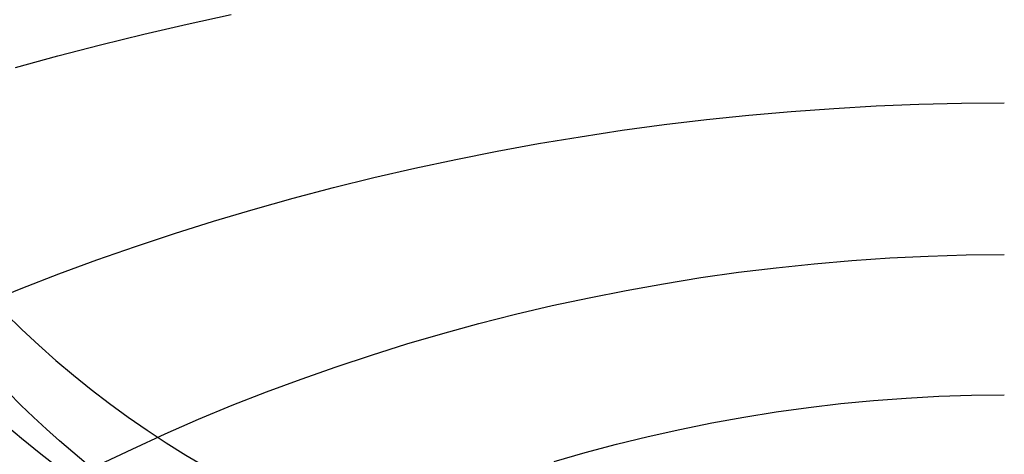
# Model space of a CAD drawing. Extents: x 35624 to 36541, y 4015 to 4839.
# Tile 26 of 150: x 35893 to 36083, y 4155 to 4239. Entities that reach past the tile are written whole.
import ezdxf

# ---------------------------------------------------------------- set-up
doc = ezdxf.new("R2010")
doc.units = 0
doc.layers.add('FUSTO_INTERNO', color=200, linetype='CONTINUOUS')
doc.layers.add('IGES_LEVEL_1', color=4, linetype='CONTINUOUS')

msp = doc.modelspace()

# ---------------------------------------------------------------- linework, layer by layer
at = {"layer": 'FUSTO_INTERNO'}
msp.add_arc((35963.02, 4253.92, -185.16), 153.53, 180, 270, dxfattribs=at)
at = {"layer": 'IGES_LEVEL_1'}
for p, q in [((35925.22, 4237.72, -60.91), (35933.65, 4239.57, -58.73)), ((35916.85, 4235.77, -63.21), (35925.22, 4237.72, -60.91)), ((35908.54, 4233.73, -65.62), (35916.85, 4235.77, -63.21)), ((35900.3, 4231.59, -68.15), (35908.54, 4233.73, -65.62)), ((35892.12, 4229.35, -70.78), (35900.3, 4231.59, -68.15)), ((36057.89, 4221.93, -47.42), (36066.1, 4222.26, -47.12)), ((36066.1, 4222.26, -47.12), (36074.32, 4222.46, -46.93)), ((36074.32, 4222.46, -46.93), (36082.54, 4222.53, -46.87)), ((36033.34, 4220.15, -49.03), (36041.5, 4220.87, -48.38)), ((36041.5, 4220.87, -48.38), (36049.69, 4221.46, -47.84)), ((36049.69, 4221.46, -47.84), (36057.89, 4221.93, -47.42)), ((36008.97, 4217.23, -51.69), (36017.06, 4218.33, -50.69)), ((36017.06, 4218.33, -50.69), (36025.19, 4219.3, -49.81)), ((36025.19, 4219.3, -49.81), (36033.34, 4220.15, -49.03)), ((36000.9, 4216, -52.8), (36008.97, 4217.23, -51.69)), ((35984.88, 4213.2, -55.34), (35992.87, 4214.66, -54.02)), ((35992.87, 4214.66, -54.02), (36000.9, 4216, -52.8)), ((35976.93, 4211.62, -56.78), (35984.88, 4213.2, -55.34)), ((35969.03, 4209.92, -58.32), (35976.93, 4211.62, -56.78)), ((35961.17, 4208.1, -59.97), (35969.03, 4209.92, -58.32)), ((35953.37, 4206.17, -61.73), (35961.17, 4208.1, -59.97)), ((35945.62, 4204.12, -63.58), (35953.37, 4206.17, -61.73)), ((35937.93, 4201.97, -65.54), (35945.62, 4204.12, -63.58)), ((35930.3, 4199.7, -67.6), (35937.93, 4201.97, -65.54)), ((35922.74, 4197.32, -69.76), (35930.3, 4199.7, -67.6)), ((35915.25, 4194.83, -72.02), (35922.74, 4197.32, -69.76)), ((35907.83, 4192.24, -74.37), (35915.25, 4194.83, -72.02)), ((35900.49, 4189.54, -76.82), (35907.83, 4192.24, -74.37)), ((36045.91, 4191.51, -55.54), (36053.21, 4192.13, -55.06)), ((36053.21, 4192.13, -55.06), (36060.53, 4192.63, -54.69)), ((36060.53, 4192.63, -54.69), (36067.86, 4192.98, -54.42)), ((36067.86, 4192.98, -54.42), (36075.2, 4193.19, -54.26)), ((36075.2, 4193.19, -54.26), (36082.54, 4193.26, -54.21)), ((36024.11, 4188.82, -57.58), (36031.35, 4189.85, -56.8)), ((36031.35, 4189.85, -56.8), (36038.62, 4190.74, -56.12)), ((36038.62, 4190.74, -56.12), (36045.91, 4191.51, -55.54)), ((35893.23, 4186.74, -79.37), (35900.49, 4189.54, -76.82)), ((36016.9, 4187.66, -58.45), (36024.11, 4188.82, -57.58)), ((35886.05, 4183.83, -82.01), (35893.23, 4186.74, -79.37)), ((36002.58, 4184.96, -60.5), (36009.72, 4186.37, -59.43)), ((36009.72, 4186.37, -59.43), (36016.9, 4187.66, -58.45)), ((35995.47, 4183.42, -61.67), (36002.58, 4184.96, -60.5)), ((35988.41, 4181.76, -62.93), (35995.47, 4183.42, -61.67)), ((35981.39, 4179.97, -64.28), (35988.41, 4181.76, -62.93)), ((35974.43, 4178.07, -65.72), (35981.39, 4179.97, -64.28)), ((35967.52, 4176.04, -67.26), (35974.43, 4178.07, -65.72)), ((35960.67, 4173.9, -68.88), (35967.52, 4176.04, -67.26)), ((35953.87, 4171.65, -70.59), (35960.67, 4173.9, -68.88)), ((35947.14, 4169.28, -72.38), (35953.87, 4171.65, -70.59)), ((35940.49, 4166.8, -74.26), (35947.14, 4169.28, -72.38)), ((35893.19, 4164.26, -139.73), (35890.79, 4166.65, -139.73)), ((35933.9, 4164.21, -76.23), (35940.49, 4166.8, -74.26)), ((36057.36, 4165.14, -62.91), (36063.64, 4165.61, -62.59)), ((36063.64, 4165.61, -62.59), (36069.94, 4165.96, -62.36)), ((36069.94, 4165.96, -62.36), (36076.24, 4166.16, -62.22)), ((36076.24, 4166.16, -62.22), (36082.54, 4166.23, -62.18)), ((35895.62, 4161.91, -139.73), (35893.19, 4164.26, -139.73)), ((35927.38, 4161.51, -78.27), (35933.9, 4164.21, -76.23)), ((36038.61, 4162.92, -64.38), (36044.84, 4163.79, -63.8)), ((36044.84, 4163.79, -63.8), (36051.09, 4164.53, -63.31)), ((36051.09, 4164.53, -63.31), (36057.36, 4165.14, -62.91)), ((35898.1, 4159.61, -139.73), (35895.62, 4161.91, -139.73)), ((35920.95, 4158.7, -80.4), (35927.38, 4161.51, -78.27)), ((36026.22, 4160.81, -65.78), (36032.4, 4161.93, -65.04)), ((36032.4, 4161.93, -65.04), (36038.61, 4162.92, -64.38)), ((35900.61, 4157.36, -139.73), (35898.1, 4159.61, -139.73)), ((36013.95, 4158.2, -67.51), (36020.07, 4159.57, -66.6)), ((36020.07, 4159.57, -66.6), (36026.22, 4160.81, -65.78)), ((35914.6, 4155.78, -82.61), (35920.95, 4158.7, -80.4)), ((36007.87, 4156.72, -68.49), (36013.95, 4158.2, -67.51)), ((35903.16, 4155.15, -139.73), (35900.61, 4157.36, -139.73)), ((35908.33, 4152.77, -84.9), (35914.6, 4155.78, -82.61)), ((36001.84, 4155.12, -69.56), (36007.87, 4156.72, -68.49)), ((35905.76, 4152.99, -139.73), (35903.16, 4155.15, -139.73)), ((35995.84, 4153.4, -70.7), (36001.84, 4155.12, -69.56))]:
    msp.add_line(p, q, dxfattribs=at)
at = {"layer": 'IGES_LEVEL_1', "extrusion": (-3.24248e-08, 4.02708e-16, 1)}
msp.add_arc((36020.5, 4312.19, -319.73), 200, 180, 270, dxfattribs=at)
msp.add_arc((36020.5, 4312.19, -319.73), 200, 180, 270, dxfattribs=at)
at = {"layer": 'IGES_LEVEL_1', "extrusion": (-3.24248e-08, 1.98964e-15, 1)}
msp.add_arc((36020.5, 4312.19, -139.73), 184.25, 180, 270, dxfattribs=at)
msp.add_arc((36020.5, 4312.19, -139.73), 184.25, 180, 270, dxfattribs=at)

doc.saveas('drawing.dxf')
